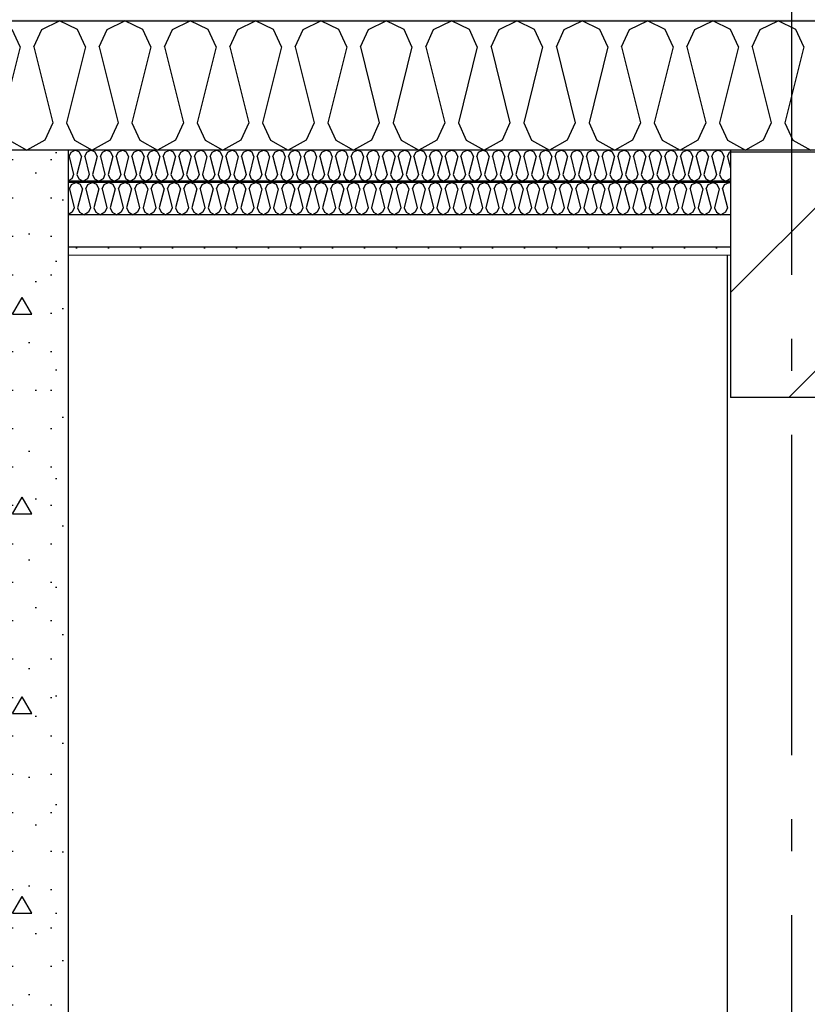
# Model space of a CAD drawing. Header units: millimetres. Extents: x -8544 to 51179, y -2070 to 13050.
# Tile 53 of 168: x 3611 to 4842, y 9211 to 10748. Entities that reach past the tile are written whole.
import ezdxf
from ezdxf.enums import TextEntityAlignment as Align

# ---------------------------------------------------------------- set-up
doc = ezdxf.new("R2010")
doc.units = ezdxf.units.MM
doc.header["$LTSCALE"] = 0.5
doc.header["$MEASUREMENT"] = 0
doc.linetypes.add('Akselinje', pattern=[1500, 1000, -200, 100, -200])
doc.linetypes.add('PLINE', pattern=[0])
for name, color, linetype in [('222- Søyler', 7, 'Continuous'), ('223- Bjelker', 7, 'Continuous'), ('223- Bjelker (Skravur)', 7, 'Continuous'), ('2411 Bærende innervegger betong', 7, 'Continuous'), ('2411 Bærende innervegger betong (Skravur)', 7, 'Continuous'), ('256- Faste himlinger og overflatebehandling (Skravur)(Nye konstruksjoner)', 7, 'Continuous'), ('256- Faste himlinger og overflatebehandling(Nye konstruksjoner)', 7, 'Continuous'), ('261- Primærkonstruksjon (tak)', 7, 'Continuous'), ('261- Primærkonstruksjon (tak) (Skravur)', 7, 'Continuous'), ('262- Taktekking (Skravur)(Nye konstruksjoner)', 7, 'Continuous'), ('82-- Modullinjer', 7, 'Continuous')]:
    doc.layers.add(name, color=color, linetype=linetype)
doc.layers.add('236- Innvendig kledning og overflate(Nye konstruksjoner)', color=7, linetype='Continuous', lineweight=0)
doc.styles.add('GENERATED_STYLE_1', font='arial.ttf')

# ---------------------------------------------------------------- blocks, each defined once
blk = doc.blocks.new('*X3')
at = {"layer": '261- Primærkonstruksjon (tak) (Skravur)', "linetype": 'PLINE'}
for p, q in [((3611.9, 10705.9), (3599.4, 10733.3)), ((3633.3, 10705.9), (3645.8, 10733.3)), ((3645.8, 10733.3), (3673.6, 10746.5)), ((3701.5, 10733.3), (3673.6, 10746.5)), ((3713.9, 10705.9), (3701.5, 10733.3)), ((3735.4, 10705.9), (3747.8, 10733.3)), ((3747.8, 10733.3), (3775.7, 10746.5)), ((3803.5, 10733.3), (3775.7, 10746.5)), ((3816, 10705.9), (3803.5, 10733.3)), ((3837.4, 10705.9), (3849.8, 10733.3)), ((3849.8, 10733.3), (3877.7, 10746.5)), ((3905.6, 10733.3), (3877.7, 10746.5)), ((3918, 10705.9), (3905.6, 10733.3)), ((3939.5, 10705.9), (3951.9, 10733.3)), ((3951.9, 10733.3), (3979.8, 10746.5)), ((4007.6, 10733.3), (3979.8, 10746.5)), ((4020.1, 10705.9), (4007.6, 10733.3)), ((4041.5, 10705.9), (4053.9, 10733.3)), ((4053.9, 10733.3), (4081.8, 10746.5)), ((4109.7, 10733.3), (4081.8, 10746.5)), ((4122.1, 10705.9), (4109.7, 10733.3)), ((4143.5, 10705.9), (4156, 10733.3)), ((4156, 10733.3), (4183.8, 10746.5)), ((4211.7, 10733.3), (4183.8, 10746.5)), ((4224.1, 10705.9), (4211.7, 10733.3)), ((4245.6, 10705.9), (4258, 10733.3)), ((4258, 10733.3), (4285.9, 10746.5)), ((4313.8, 10733.3), (4285.9, 10746.5)), ((4326.2, 10705.9), (4313.8, 10733.3)), ((4347.6, 10705.9), (4360.1, 10733.3)), ((4360.1, 10733.3), (4387.9, 10746.5)), ((4415.8, 10733.3), (4387.9, 10746.5)), ((4428.2, 10705.9), (4415.8, 10733.3)), ((4449.7, 10705.9), (4462.1, 10733.3)), ((4462.1, 10733.3), (4490, 10746.5)), ((4517.8, 10733.3), (4490, 10746.5)), ((4530.3, 10705.9), (4517.8, 10733.3)), ((4551.7, 10705.9), (4564.2, 10733.3)), ((4564.2, 10733.3), (4592, 10746.5)), ((4619.9, 10733.3), (4592, 10746.5)), ((4632.3, 10705.9), (4619.9, 10733.3)), ((4653.8, 10705.9), (4666.2, 10733.3)), ((4666.2, 10733.3), (4694.1, 10746.5)), ((4721.9, 10733.3), (4694.1, 10746.5)), ((4734.4, 10705.9), (4721.9, 10733.3)), ((4755.8, 10705.9), (4768.2, 10733.3)), ((4768.2, 10733.3), (4796.1, 10746.5)), ((4824, 10733.3), (4796.1, 10746.5)), ((4836.4, 10705.9), (4824, 10733.3)), ((3611.9, 10705.9), (3582.3, 10587.6)), ((3633.3, 10705.9), (3662.9, 10587.6)), ((3713.9, 10705.9), (3684.3, 10587.6)), ((3735.4, 10705.9), (3764.9, 10587.6)), ((3816, 10705.9), (3786.4, 10587.6)), ((3837.4, 10705.9), (3867, 10587.6)), ((3918, 10705.9), (3888.4, 10587.6)), ((3939.5, 10705.9), (3969, 10587.6)), ((4020.1, 10705.9), (3990.5, 10587.6)), ((4041.5, 10705.9), (4071.1, 10587.6)), ((4122.1, 10705.9), (4092.5, 10587.6)), ((4143.5, 10705.9), (4173.1, 10587.6)), ((4224.1, 10705.9), (4194.6, 10587.6)), ((4245.6, 10705.9), (4275.2, 10587.6)), ((4326.2, 10705.9), (4296.6, 10587.6)), ((4347.6, 10705.9), (4377.2, 10587.6)), ((4428.2, 10705.9), (4398.7, 10587.6)), ((4449.7, 10705.9), (4479.3, 10587.6)), ((4530.3, 10705.9), (4500.7, 10587.6)), ((4551.7, 10705.9), (4581.3, 10587.6)), ((4632.3, 10705.9), (4602.7, 10587.6)), ((4653.8, 10705.9), (4683.3, 10587.6)), ((4734.4, 10705.9), (4704.8, 10587.6)), ((4755.8, 10705.9), (4785.4, 10587.6)), ((4836.4, 10705.9), (4806.8, 10587.6)), ((3662.9, 10587.6), (3650.5, 10560.3)), ((3684.3, 10587.6), (3696.8, 10560.3)), ((3764.9, 10587.6), (3752.5, 10560.3)), ((3786.4, 10587.6), (3798.8, 10560.3)), ((3867, 10587.6), (3854.6, 10560.3)), ((3888.4, 10587.6), (3900.9, 10560.3)), ((3969, 10587.6), (3956.6, 10560.3)), ((3990.5, 10587.6), (4002.9, 10560.3)), ((4071.1, 10587.6), (4058.6, 10560.3)), ((4092.5, 10587.6), (4105, 10560.3)), ((4173.1, 10587.6), (4160.7, 10560.3)), ((4194.6, 10587.6), (4207, 10560.3)), ((4275.2, 10587.6), (4262.7, 10560.3)), ((4296.6, 10587.6), (4309, 10560.3)), ((4377.2, 10587.6), (4364.8, 10560.3)), ((4398.7, 10587.6), (4411.1, 10560.3)), ((4479.3, 10587.6), (4466.8, 10560.3)), ((4500.7, 10587.6), (4513.1, 10560.3)), ((4581.3, 10587.6), (4568.9, 10560.3)), ((4602.7, 10587.6), (4615.2, 10560.3)), ((4683.3, 10587.6), (4670.9, 10560.3)), ((4704.8, 10587.6), (4717.2, 10560.3)), ((4785.4, 10587.6), (4773, 10560.3)), ((4806.8, 10587.6), (4819.3, 10560.3)), ((3594.7, 10560.3), (3622.6, 10544.7)), ((3650.5, 10560.3), (3622.6, 10544.7)), ((3696.8, 10560.3), (3724.6, 10544.7)), ((3752.5, 10560.3), (3724.6, 10544.7)), ((3798.8, 10560.3), (3826.7, 10544.7)), ((3854.6, 10560.3), (3826.7, 10544.7)), ((3900.9, 10560.3), (3928.7, 10544.7)), ((3956.6, 10560.3), (3928.7, 10544.7)), ((4002.9, 10560.3), (4030.8, 10544.7)), ((4058.6, 10560.3), (4030.8, 10544.7)), ((4105, 10560.3), (4132.8, 10544.7)), ((4160.7, 10560.3), (4132.8, 10544.7)), ((4207, 10560.3), (4234.9, 10544.7)), ((4262.7, 10560.3), (4234.9, 10544.7)), ((4309, 10560.3), (4336.9, 10544.7)), ((4364.8, 10560.3), (4336.9, 10544.7)), ((4411.1, 10560.3), (4439, 10544.7)), ((4466.8, 10560.3), (4439, 10544.7)), ((4513.1, 10560.3), (4541, 10544.7)), ((4568.9, 10560.3), (4541, 10544.7)), ((4615.2, 10560.3), (4643, 10544.7)), ((4670.9, 10560.3), (4643, 10544.7)), ((4717.2, 10560.3), (4745.1, 10544.7)), ((4773, 10560.3), (4745.1, 10544.7)), ((4819.3, 10560.3), (4847.1, 10544.7))]:
    blk.add_line(p, q, dxfattribs=at)
blk = doc.blocks.new('*X64')
at = {"layer": '256- Faste himlinger og overflatebehandling (Skravur)(Nye konstruksjoner)', "linetype": 'PLINE'}
for p, q in [((3688.4, 10535), (3691.4, 10541.6)), ((3688.4, 10535), (3695.5, 10506.6)), ((3691.4, 10541.6), (3698.1, 10544.7)), ((3704.8, 10541.6), (3698.1, 10544.7)), ((3707.8, 10535), (3700.7, 10506.6)), ((3707.8, 10535), (3704.8, 10541.6)), ((3712.9, 10535), (3715.9, 10541.6)), ((3712.9, 10535), (3720, 10506.6)), ((3715.9, 10541.6), (3722.6, 10544.7)), ((3729.3, 10541.6), (3722.6, 10544.7)), ((3732.3, 10535), (3725.2, 10506.6)), ((3732.3, 10535), (3729.3, 10541.6)), ((3737.4, 10535), (3740.4, 10541.6)), ((3737.4, 10535), (3744.5, 10506.6)), ((3740.4, 10541.6), (3747.1, 10544.7)), ((3753.8, 10541.6), (3747.1, 10544.7)), ((3756.8, 10535), (3749.7, 10506.6)), ((3756.8, 10535), (3753.8, 10541.6)), ((3761.9, 10535), (3764.9, 10541.6)), ((3761.9, 10535), (3769, 10506.6)), ((3764.9, 10541.6), (3771.6, 10544.7)), ((3778.3, 10541.6), (3771.6, 10544.7)), ((3781.3, 10535), (3774.2, 10506.6)), ((3781.3, 10535), (3778.3, 10541.6)), ((3786.4, 10535), (3789.4, 10541.6)), ((3786.4, 10535), (3793.5, 10506.6)), ((3789.4, 10541.6), (3796.1, 10544.7)), ((3802.8, 10541.6), (3796.1, 10544.7)), ((3805.7, 10535), (3798.6, 10506.6)), ((3805.7, 10535), (3802.8, 10541.6)), ((3810.9, 10535), (3813.9, 10541.6)), ((3810.9, 10535), (3818, 10506.6)), ((3813.9, 10541.6), (3820.6, 10544.7)), ((3827.3, 10541.6), (3820.6, 10544.7)), ((3830.2, 10535), (3823.1, 10506.6)), ((3830.2, 10535), (3827.3, 10541.6)), ((3835.4, 10535), (3838.4, 10541.6)), ((3835.4, 10535), (3842.5, 10506.6)), ((3838.4, 10541.6), (3845.1, 10544.7)), ((3851.7, 10541.6), (3845.1, 10544.7)), ((3854.7, 10535), (3847.6, 10506.6)), ((3854.7, 10535), (3851.7, 10541.6)), ((3859.9, 10535), (3862.9, 10541.6)), ((3859.9, 10535), (3867, 10506.6)), ((3862.9, 10541.6), (3869.5, 10544.7)), ((3876.2, 10541.6), (3869.5, 10544.7)), ((3879.2, 10535), (3872.1, 10506.6)), ((3879.2, 10535), (3876.2, 10541.6)), ((3884.4, 10535), (3887.3, 10541.6)), ((3884.4, 10535), (3891.5, 10506.6)), ((3887.3, 10541.6), (3894, 10544.7)), ((3900.7, 10541.6), (3894, 10544.7)), ((3903.7, 10535), (3896.6, 10506.6)), ((3903.7, 10535), (3900.7, 10541.6)), ((3908.9, 10535), (3911.8, 10541.6)), ((3908.9, 10535), (3916, 10506.6)), ((3911.8, 10541.6), (3918.5, 10544.7)), ((3925.2, 10541.6), (3918.5, 10544.7)), ((3928.2, 10535), (3921.1, 10506.6)), ((3928.2, 10535), (3925.2, 10541.6)), ((3933.3, 10535), (3936.3, 10541.6)), ((3933.3, 10535), (3940.4, 10506.6)), ((3936.3, 10541.6), (3943, 10544.7)), ((3949.7, 10541.6), (3943, 10544.7)), ((3952.7, 10535), (3945.6, 10506.6)), ((3952.7, 10535), (3949.7, 10541.6)), ((3957.8, 10535), (3960.8, 10541.6)), ((3957.8, 10535), (3964.9, 10506.6)), ((3960.8, 10541.6), (3967.5, 10544.7)), ((3974.2, 10541.6), (3967.5, 10544.7)), ((3977.2, 10535), (3970.1, 10506.6)), ((3977.2, 10535), (3974.2, 10541.6)), ((3982.3, 10535), (3985.3, 10541.6)), ((3982.3, 10535), (3989.4, 10506.6)), ((3985.3, 10541.6), (3992, 10544.7)), ((3998.7, 10541.6), (3992, 10544.7)), ((4001.7, 10535), (3994.6, 10506.6)), ((4001.7, 10535), (3998.7, 10541.6)), ((4006.8, 10535), (4009.8, 10541.6)), ((4006.8, 10535), (4013.9, 10506.6)), ((4009.8, 10541.6), (4016.5, 10544.7)), ((4023.2, 10541.6), (4016.5, 10544.7)), ((4026.2, 10535), (4019.1, 10506.6)), ((4026.2, 10535), (4023.2, 10541.6)), ((4031.3, 10535), (4034.3, 10541.6)), ((4031.3, 10535), (4038.4, 10506.6)), ((4034.3, 10541.6), (4041, 10544.7)), ((4047.7, 10541.6), (4041, 10544.7)), ((4050.7, 10535), (4043.6, 10506.6)), ((4050.7, 10535), (4047.7, 10541.6)), ((4055.8, 10535), (4058.8, 10541.6)), ((4055.8, 10535), (4062.9, 10506.6)), ((4058.8, 10541.6), (4065.5, 10544.7)), ((4072.2, 10541.6), (4065.5, 10544.7)), ((4075.1, 10535), (4068, 10506.6)), ((4075.1, 10535), (4072.2, 10541.6)), ((4080.3, 10535), (4083.3, 10541.6)), ((4080.3, 10535), (4087.4, 10506.6)), ((4083.3, 10541.6), (4090, 10544.7)), ((4096.7, 10541.6), (4090, 10544.7)), ((4099.6, 10535), (4092.5, 10506.6)), ((4099.6, 10535), (4096.7, 10541.6)), ((4104.8, 10535), (4107.8, 10541.6)), ((4104.8, 10535), (4111.9, 10506.6)), ((4107.8, 10541.6), (4114.5, 10544.7)), ((4121.1, 10541.6), (4114.5, 10544.7)), ((4124.1, 10535), (4117, 10506.6)), ((4124.1, 10535), (4121.1, 10541.6)), ((4129.3, 10535), (4132.3, 10541.6)), ((4129.3, 10535), (4136.4, 10506.6)), ((4132.3, 10541.6), (4138.9, 10544.7)), ((4145.6, 10541.6), (4138.9, 10544.7)), ((4148.6, 10535), (4141.5, 10506.6)), ((4148.6, 10535), (4145.6, 10541.6)), ((4153.8, 10535), (4156.7, 10541.6)), ((4153.8, 10535), (4160.9, 10506.6)), ((4156.7, 10541.6), (4163.4, 10544.7)), ((4170.1, 10541.6), (4163.4, 10544.7)), ((4173.1, 10535), (4166, 10506.6)), ((4173.1, 10535), (4170.1, 10541.6)), ((4178.3, 10535), (4181.2, 10541.6)), ((4178.3, 10535), (4185.4, 10506.6)), ((4181.2, 10541.6), (4187.9, 10544.7)), ((4194.6, 10541.6), (4187.9, 10544.7)), ((4197.6, 10535), (4190.5, 10506.6)), ((4197.6, 10535), (4194.6, 10541.6)), ((4202.7, 10535), (4205.7, 10541.6)), ((4202.7, 10535), (4209.8, 10506.6)), ((4205.7, 10541.6), (4212.4, 10544.7)), ((4219.1, 10541.6), (4212.4, 10544.7)), ((4222.1, 10535), (4215, 10506.6)), ((4222.1, 10535), (4219.1, 10541.6)), ((4227.2, 10535), (4230.2, 10541.6)), ((4227.2, 10535), (4234.3, 10506.6)), ((4230.2, 10541.6), (4236.9, 10544.7)), ((4243.6, 10541.6), (4236.9, 10544.7)), ((4246.6, 10535), (4239.5, 10506.6)), ((4246.6, 10535), (4243.6, 10541.6)), ((4251.7, 10535), (4254.7, 10541.6)), ((4251.7, 10535), (4258.8, 10506.6)), ((4254.7, 10541.6), (4261.4, 10544.7)), ((4268.1, 10541.6), (4261.4, 10544.7)), ((4271.1, 10535), (4264, 10506.6)), ((4271.1, 10535), (4268.1, 10541.6)), ((4276.2, 10535), (4279.2, 10541.6)), ((4276.2, 10535), (4283.3, 10506.6)), ((4279.2, 10541.6), (4285.9, 10544.7)), ((4292.6, 10541.6), (4285.9, 10544.7)), ((4295.6, 10535), (4288.5, 10506.6)), ((4295.6, 10535), (4292.6, 10541.6)), ((4300.7, 10535), (4303.7, 10541.6)), ((4300.7, 10535), (4307.8, 10506.6)), ((4303.7, 10541.6), (4310.4, 10544.7)), ((4317.1, 10541.6), (4310.4, 10544.7)), ((4320.1, 10535), (4313, 10506.6)), ((4320.1, 10535), (4317.1, 10541.6)), ((4325.2, 10535), (4328.2, 10541.6)), ((4325.2, 10535), (4332.3, 10506.6)), ((4328.2, 10541.6), (4334.9, 10544.7)), ((4341.6, 10541.6), (4334.9, 10544.7)), ((4344.5, 10535), (4337.4, 10506.6)), ((4344.5, 10535), (4341.6, 10541.6)), ((4349.7, 10535), (4352.7, 10541.6)), ((4349.7, 10535), (4356.8, 10506.6)), ((4352.7, 10541.6), (4359.4, 10544.7)), ((4366, 10541.6), (4359.4, 10544.7)), ((4369, 10535), (4361.9, 10506.6)), ((4369, 10535), (4366, 10541.6)), ((4374.2, 10535), (4377.2, 10541.6)), ((4374.2, 10535), (4381.3, 10506.6)), ((4377.2, 10541.6), (4383.9, 10544.7)), ((4390.5, 10541.6), (4383.9, 10544.7)), ((4393.5, 10535), (4386.4, 10506.6)), ((4393.5, 10535), (4390.5, 10541.6)), ((4398.7, 10535), (4401.7, 10541.6)), ((4398.7, 10535), (4405.8, 10506.6)), ((4401.7, 10541.6), (4408.3, 10544.7)), ((4415, 10541.6), (4408.3, 10544.7)), ((4418, 10535), (4410.9, 10506.6)), ((4418, 10535), (4415, 10541.6)), ((4423.2, 10535), (4426.1, 10541.6)), ((4423.2, 10535), (4430.3, 10506.6)), ((4426.1, 10541.6), (4432.8, 10544.7)), ((4439.5, 10541.6), (4432.8, 10544.7)), ((4442.5, 10535), (4435.4, 10506.6)), ((4442.5, 10535), (4439.5, 10541.6)), ((4447.7, 10535), (4450.6, 10541.6)), ((4447.7, 10535), (4454.8, 10506.6)), ((4450.6, 10541.6), (4457.3, 10544.7)), ((4464, 10541.6), (4457.3, 10544.7)), ((4467, 10535), (4459.9, 10506.6)), ((4467, 10535), (4464, 10541.6)), ((4472.1, 10535), (4475.1, 10541.6)), ((4472.1, 10535), (4479.2, 10506.6)), ((4475.1, 10541.6), (4481.8, 10544.7)), ((4488.5, 10541.6), (4481.8, 10544.7)), ((4491.5, 10535), (4484.4, 10506.6)), ((4491.5, 10535), (4488.5, 10541.6)), ((4496.6, 10535), (4499.6, 10541.6)), ((4496.6, 10535), (4503.7, 10506.6)), ((4499.6, 10541.6), (4506.3, 10544.7)), ((4513, 10541.6), (4506.3, 10544.7)), ((4516, 10535), (4508.9, 10506.6)), ((4516, 10535), (4513, 10541.6)), ((4521.1, 10535), (4524.1, 10541.6)), ((4521.1, 10535), (4528.2, 10506.6)), ((4524.1, 10541.6), (4530.8, 10544.7)), ((4537.5, 10541.6), (4530.8, 10544.7)), ((4540.5, 10535), (4533.4, 10506.6)), ((4540.5, 10535), (4537.5, 10541.6)), ((4545.6, 10535), (4548.6, 10541.6)), ((4545.6, 10535), (4552.7, 10506.6)), ((4548.6, 10541.6), (4555.3, 10544.7)), ((4562, 10541.6), (4555.3, 10544.7)), ((4565, 10535), (4557.9, 10506.6)), ((4565, 10535), (4562, 10541.6)), ((4570.1, 10535), (4573.1, 10541.6)), ((4570.1, 10535), (4577.2, 10506.6)), ((4573.1, 10541.6), (4579.8, 10544.7)), ((4586.5, 10541.6), (4579.8, 10544.7)), ((4589.5, 10535), (4582.4, 10506.6)), ((4589.5, 10535), (4586.5, 10541.6)), ((4594.6, 10535), (4597.6, 10541.6)), ((4594.6, 10535), (4601.7, 10506.6)), ((4597.6, 10541.6), (4604.3, 10544.7)), ((4611, 10541.6), (4604.3, 10544.7)), ((4613.9, 10535), (4606.8, 10506.6)), ((4613.9, 10535), (4611, 10541.6)), ((4619.1, 10535), (4622.1, 10541.6)), ((4619.1, 10535), (4626.2, 10506.6)), ((4622.1, 10541.6), (4628.8, 10544.7)), ((4635.4, 10541.6), (4628.8, 10544.7)), ((4638.4, 10535), (4631.3, 10506.6)), ((4638.4, 10535), (4635.4, 10541.6)), ((4643.6, 10535), (4646.6, 10541.6)), ((4643.6, 10535), (4650.7, 10506.6)), ((4646.6, 10541.6), (4653.3, 10544.7)), ((4659.9, 10541.6), (4653.3, 10544.7)), ((4662.9, 10535), (4655.8, 10506.6)), ((4662.9, 10535), (4659.9, 10541.6)), ((4668.1, 10535), (4671.1, 10541.6)), ((4668.1, 10535), (4675.2, 10506.6)), ((4671.1, 10541.6), (4677.7, 10544.7)), ((4684.4, 10541.6), (4677.7, 10544.7)), ((4687.4, 10535), (4680.3, 10506.6)), ((4687.4, 10535), (4684.4, 10541.6)), ((4692.6, 10535), (4695.5, 10541.6)), ((4692.6, 10535), (4699.7, 10506.6)), ((4695.5, 10541.6), (4702.2, 10544.7)), ((4708.9, 10541.6), (4702.2, 10544.7)), ((4711.9, 10535), (4704.8, 10506.6)), ((4711.9, 10535), (4708.9, 10541.6)), ((4717.1, 10535), (4720, 10541.6)), ((4717.1, 10535), (4721.9, 10515.5)), ((4720, 10541.6), (4721.9, 10542.5)), ((3695.5, 10506.6), (3692.6, 10500)), ((3700.7, 10506.6), (3703.7, 10500)), ((3720, 10506.6), (3717, 10500)), ((3725.2, 10506.6), (3728.2, 10500)), ((3744.5, 10506.6), (3741.5, 10500)), ((3749.7, 10506.6), (3752.6, 10500)), ((3769, 10506.6), (3766, 10500)), ((3774.2, 10506.6), (3777.1, 10500)), ((3793.5, 10506.6), (3790.5, 10500)), ((3798.6, 10506.6), (3801.6, 10500)), ((3818, 10506.6), (3815, 10500)), ((3823.1, 10506.6), (3826.1, 10500)), ((3842.5, 10506.6), (3839.5, 10500)), ((3847.6, 10506.6), (3850.6, 10500)), ((3867, 10506.6), (3864, 10500)), ((3872.1, 10506.6), (3875.1, 10500)), ((3891.5, 10506.6), (3888.5, 10500)), ((3896.6, 10506.6), (3899.6, 10500)), ((3916, 10506.6), (3913, 10500)), ((3921.1, 10506.6), (3924.1, 10500)), ((3940.4, 10506.6), (3937.5, 10500)), ((3945.6, 10506.6), (3948.6, 10500)), ((3964.9, 10506.6), (3962, 10500)), ((3970.1, 10506.6), (3973.1, 10500)), ((3989.4, 10506.6), (3986.4, 10500)), ((3994.6, 10506.6), (3997.6, 10500)), ((4013.9, 10506.6), (4010.9, 10500)), ((4019.1, 10506.6), (4022, 10500)), ((4038.4, 10506.6), (4035.4, 10500)), ((4043.6, 10506.6), (4046.5, 10500)), ((4062.9, 10506.6), (4059.9, 10500)), ((4068, 10506.6), (4071, 10500)), ((4087.4, 10506.6), (4084.4, 10500)), ((4092.5, 10506.6), (4095.5, 10500)), ((4111.9, 10506.6), (4108.9, 10500)), ((4117, 10506.6), (4120, 10500)), ((4136.4, 10506.6), (4133.4, 10500)), ((4141.5, 10506.6), (4144.5, 10500)), ((4160.9, 10506.6), (4157.9, 10500)), ((4166, 10506.6), (4169, 10500)), ((4185.4, 10506.6), (4182.4, 10500)), ((4190.5, 10506.6), (4193.5, 10500)), ((4209.8, 10506.6), (4206.9, 10500)), ((4215, 10506.6), (4218, 10500)), ((4234.3, 10506.6), (4231.4, 10500)), ((4239.5, 10506.6), (4242.5, 10500)), ((4258.8, 10506.6), (4255.8, 10500)), ((4264, 10506.6), (4267, 10500)), ((4283.3, 10506.6), (4280.3, 10500)), ((4288.5, 10506.6), (4291.4, 10500)), ((4307.8, 10506.6), (4304.8, 10500)), ((4313, 10506.6), (4315.9, 10500)), ((4332.3, 10506.6), (4329.3, 10500)), ((4337.4, 10506.6), (4340.4, 10500)), ((4356.8, 10506.6), (4353.8, 10500)), ((4361.9, 10506.6), (4364.9, 10500)), ((4381.3, 10506.6), (4378.3, 10500)), ((4386.4, 10506.6), (4389.4, 10500)), ((4405.8, 10506.6), (4402.8, 10500)), ((4410.9, 10506.6), (4413.9, 10500)), ((4430.3, 10506.6), (4427.3, 10500)), ((4435.4, 10506.6), (4438.4, 10500)), ((4454.8, 10506.6), (4451.8, 10500)), ((4459.9, 10506.6), (4462.9, 10500)), ((4479.2, 10506.6), (4476.3, 10500)), ((4484.4, 10506.6), (4487.4, 10500)), ((4503.7, 10506.6), (4500.7, 10500)), ((4508.9, 10506.6), (4511.9, 10500)), ((4528.2, 10506.6), (4525.2, 10500)), ((4533.4, 10506.6), (4536.4, 10500)), ((4552.7, 10506.6), (4549.7, 10500)), ((4557.9, 10506.6), (4560.8, 10500)), ((4577.2, 10506.6), (4574.2, 10500)), ((4582.4, 10506.6), (4585.3, 10500)), ((4601.7, 10506.6), (4598.7, 10500)), ((4606.8, 10506.6), (4609.8, 10500)), ((4626.2, 10506.6), (4623.2, 10500)), ((4631.3, 10506.6), (4634.3, 10500)), ((4650.7, 10506.6), (4647.7, 10500)), ((4655.8, 10506.6), (4658.8, 10500)), ((4675.2, 10506.6), (4672.2, 10500)), ((4680.3, 10506.6), (4683.3, 10500)), ((4699.7, 10506.6), (4696.7, 10500)), ((4704.8, 10506.6), (4707.8, 10500)), ((3692.6, 10500), (3686.9, 10496.9)), ((3703.7, 10500), (3710.4, 10496.3)), ((3717, 10500), (3710.4, 10496.3)), ((3728.2, 10500), (3734.8, 10496.3)), ((3741.5, 10500), (3734.8, 10496.3)), ((3752.6, 10500), (3759.3, 10496.3)), ((3766, 10500), (3759.3, 10496.3)), ((3777.1, 10500), (3783.8, 10496.3)), ((3790.5, 10500), (3783.8, 10496.3)), ((3801.6, 10500), (3808.3, 10496.3)), ((3815, 10500), (3808.3, 10496.3)), ((3826.1, 10500), (3832.8, 10496.3)), ((3839.5, 10500), (3832.8, 10496.3)), ((3850.6, 10500), (3857.3, 10496.3)), ((3864, 10500), (3857.3, 10496.3)), ((3875.1, 10500), (3881.8, 10496.3)), ((3888.5, 10500), (3881.8, 10496.3)), ((3899.6, 10500), (3906.3, 10496.3)), ((3913, 10500), (3906.3, 10496.3)), ((3924.1, 10500), (3930.8, 10496.3)), ((3937.5, 10500), (3930.8, 10496.3)), ((3948.6, 10500), (3955.3, 10496.3)), ((3962, 10500), (3955.3, 10496.3)), ((3973.1, 10500), (3979.8, 10496.3)), ((3986.4, 10500), (3979.8, 10496.3)), ((3997.6, 10500), (4004.2, 10496.3)), ((4010.9, 10500), (4004.2, 10496.3)), ((4022, 10500), (4028.7, 10496.3)), ((4035.4, 10500), (4028.7, 10496.3)), ((4046.5, 10500), (4053.2, 10496.3)), ((4059.9, 10500), (4053.2, 10496.3)), ((4071, 10500), (4077.7, 10496.3)), ((4084.4, 10500), (4077.7, 10496.3)), ((4095.5, 10500), (4102.2, 10496.3)), ((4108.9, 10500), (4102.2, 10496.3)), ((4120, 10500), (4126.7, 10496.3)), ((4133.4, 10500), (4126.7, 10496.3)), ((4144.5, 10500), (4151.2, 10496.3)), ((4157.9, 10500), (4151.2, 10496.3)), ((4169, 10500), (4175.7, 10496.3)), ((4182.4, 10500), (4175.7, 10496.3)), ((4193.5, 10500), (4200.2, 10496.3)), ((4206.9, 10500), (4200.2, 10496.3)), ((4218, 10500), (4224.7, 10496.3)), ((4231.4, 10500), (4224.7, 10496.3)), ((4242.5, 10500), (4249.2, 10496.3)), ((4255.8, 10500), (4249.2, 10496.3)), ((4267, 10500), (4273.6, 10496.3)), ((4280.3, 10500), (4273.6, 10496.3)), ((4291.4, 10500), (4298.1, 10496.3)), ((4304.8, 10500), (4298.1, 10496.3)), ((4315.9, 10500), (4322.6, 10496.3)), ((4329.3, 10500), (4322.6, 10496.3)), ((4340.4, 10500), (4347.1, 10496.3)), ((4353.8, 10500), (4347.1, 10496.3)), ((4364.9, 10500), (4371.6, 10496.3)), ((4378.3, 10500), (4371.6, 10496.3)), ((4389.4, 10500), (4396.1, 10496.3)), ((4402.8, 10500), (4396.1, 10496.3)), ((4413.9, 10500), (4420.6, 10496.3)), ((4427.3, 10500), (4420.6, 10496.3)), ((4438.4, 10500), (4445.1, 10496.3)), ((4451.8, 10500), (4445.1, 10496.3)), ((4462.9, 10500), (4469.6, 10496.3)), ((4476.3, 10500), (4469.6, 10496.3)), ((4487.4, 10500), (4494.1, 10496.3)), ((4500.7, 10500), (4494.1, 10496.3)), ((4511.9, 10500), (4518.6, 10496.3)), ((4525.2, 10500), (4518.6, 10496.3)), ((4536.4, 10500), (4543, 10496.3)), ((4549.7, 10500), (4543, 10496.3)), ((4560.8, 10500), (4567.5, 10496.3)), ((4574.2, 10500), (4567.5, 10496.3)), ((4585.3, 10500), (4592, 10496.3)), ((4598.7, 10500), (4592, 10496.3)), ((4609.8, 10500), (4616.5, 10496.3)), ((4623.2, 10500), (4616.5, 10496.3)), ((4634.3, 10500), (4641, 10496.3)), ((4647.7, 10500), (4641, 10496.3)), ((4658.8, 10500), (4665.5, 10496.3)), ((4672.2, 10500), (4665.5, 10496.3)), ((4683.3, 10500), (4690, 10496.3)), ((4696.7, 10500), (4690, 10496.3)), ((4707.8, 10500), (4714.5, 10496.3)), ((4721.2, 10500), (4714.5, 10496.3)), ((4721.9, 10501.7), (4721.2, 10500))]:
    blk.add_line(p, q, dxfattribs=at)
blk = doc.blocks.new('*X65')
at = {"layer": '256- Faste himlinger og overflatebehandling (Skravur)(Nye konstruksjoner)', "linetype": 'PLINE'}
for p, q in [((3689.1, 10484.2), (3692.2, 10491)), ((3692.2, 10491), (3699.1, 10494.3)), ((3706.1, 10491), (3699.1, 10494.3)), ((3709.2, 10484.2), (3706.1, 10491)), ((3714.6, 10484.2), (3717.7, 10491)), ((3717.7, 10491), (3724.6, 10494.3)), ((3731.6, 10491), (3724.6, 10494.3)), ((3734.7, 10484.2), (3731.6, 10491)), ((3740.1, 10484.2), (3743.2, 10491)), ((3743.2, 10491), (3750.2, 10494.3)), ((3757.1, 10491), (3750.2, 10494.3)), ((3760.2, 10484.2), (3757.1, 10491)), ((3765.6, 10484.2), (3768.7, 10491)), ((3768.7, 10491), (3775.7, 10494.3)), ((3782.6, 10491), (3775.7, 10494.3)), ((3785.7, 10484.2), (3782.6, 10491)), ((3791.1, 10484.2), (3794.2, 10491)), ((3794.2, 10491), (3801.2, 10494.3)), ((3808.1, 10491), (3801.2, 10494.3)), ((3811.3, 10484.2), (3808.1, 10491)), ((3816.6, 10484.2), (3819.7, 10491)), ((3819.7, 10491), (3826.7, 10494.3)), ((3833.7, 10491), (3826.7, 10494.3)), ((3836.8, 10484.2), (3833.7, 10491)), ((3842.1, 10484.2), (3845.2, 10491)), ((3845.2, 10491), (3852.2, 10494.3)), ((3859.2, 10491), (3852.2, 10494.3)), ((3862.3, 10484.2), (3859.2, 10491)), ((3867.6, 10484.2), (3870.7, 10491)), ((3870.7, 10491), (3877.7, 10494.3)), ((3884.7, 10491), (3877.7, 10494.3)), ((3887.8, 10484.2), (3884.7, 10491)), ((3893.1, 10484.2), (3896.3, 10491)), ((3896.3, 10491), (3903.2, 10494.3)), ((3910.2, 10491), (3903.2, 10494.3)), ((3913.3, 10484.2), (3910.2, 10491)), ((3918.7, 10484.2), (3921.8, 10491)), ((3921.8, 10491), (3928.7, 10494.3)), ((3935.7, 10491), (3928.7, 10494.3)), ((3938.8, 10484.2), (3935.7, 10491)), ((3944.2, 10484.2), (3947.3, 10491)), ((3947.3, 10491), (3954.2, 10494.3)), ((3961.2, 10491), (3954.2, 10494.3)), ((3964.3, 10484.2), (3961.2, 10491)), ((3969.7, 10484.2), (3972.8, 10491)), ((3972.8, 10491), (3979.8, 10494.3)), ((3986.7, 10491), (3979.8, 10494.3)), ((3989.8, 10484.2), (3986.7, 10491)), ((3995.2, 10484.2), (3998.3, 10491)), ((3998.3, 10491), (4005.3, 10494.3)), ((4012.2, 10491), (4005.3, 10494.3)), ((4015.3, 10484.2), (4012.2, 10491)), ((4020.7, 10484.2), (4023.8, 10491)), ((4023.8, 10491), (4030.8, 10494.3)), ((4037.7, 10491), (4030.8, 10494.3)), ((4040.9, 10484.2), (4037.7, 10491)), ((4046.2, 10484.2), (4049.3, 10491)), ((4049.3, 10491), (4056.3, 10494.3)), ((4063.3, 10491), (4056.3, 10494.3)), ((4066.4, 10484.2), (4063.3, 10491)), ((4071.7, 10484.2), (4074.8, 10491)), ((4074.8, 10491), (4081.8, 10494.3)), ((4088.8, 10491), (4081.8, 10494.3)), ((4091.9, 10484.2), (4088.8, 10491)), ((4097.2, 10484.2), (4100.3, 10491)), ((4100.3, 10491), (4107.3, 10494.3)), ((4114.3, 10491), (4107.3, 10494.3)), ((4117.4, 10484.2), (4114.3, 10491)), ((4122.7, 10484.2), (4125.9, 10491)), ((4125.9, 10491), (4132.8, 10494.3)), ((4139.8, 10491), (4132.8, 10494.3)), ((4142.9, 10484.2), (4139.8, 10491)), ((4148.3, 10484.2), (4151.4, 10491)), ((4151.4, 10491), (4158.3, 10494.3)), ((4165.3, 10491), (4158.3, 10494.3)), ((4168.4, 10484.2), (4165.3, 10491)), ((4173.8, 10484.2), (4176.9, 10491)), ((4176.9, 10491), (4183.8, 10494.3)), ((4190.8, 10491), (4183.8, 10494.3)), ((4193.9, 10484.2), (4190.8, 10491)), ((4199.3, 10484.2), (4202.4, 10491)), ((4202.4, 10491), (4209.4, 10494.3)), ((4216.3, 10491), (4209.4, 10494.3)), ((4219.4, 10484.2), (4216.3, 10491)), ((4224.8, 10484.2), (4227.9, 10491)), ((4227.9, 10491), (4234.9, 10494.3)), ((4241.8, 10491), (4234.9, 10494.3)), ((4244.9, 10484.2), (4241.8, 10491)), ((4250.3, 10484.2), (4253.4, 10491)), ((4253.4, 10491), (4260.4, 10494.3)), ((4267.3, 10491), (4260.4, 10494.3)), ((4270.5, 10484.2), (4267.3, 10491)), ((4275.8, 10484.2), (4278.9, 10491)), ((4278.9, 10491), (4285.9, 10494.3)), ((4292.9, 10491), (4285.9, 10494.3)), ((4296, 10484.2), (4292.9, 10491)), ((4301.3, 10484.2), (4304.4, 10491)), ((4304.4, 10491), (4311.4, 10494.3)), ((4318.4, 10491), (4311.4, 10494.3)), ((4321.5, 10484.2), (4318.4, 10491)), ((4326.8, 10484.2), (4329.9, 10491)), ((4329.9, 10491), (4336.9, 10494.3)), ((4343.9, 10491), (4336.9, 10494.3)), ((4347, 10484.2), (4343.9, 10491)), ((4352.3, 10484.2), (4355.5, 10491)), ((4355.5, 10491), (4362.4, 10494.3)), ((4369.4, 10491), (4362.4, 10494.3)), ((4372.5, 10484.2), (4369.4, 10491)), ((4377.9, 10484.2), (4381, 10491)), ((4381, 10491), (4387.9, 10494.3)), ((4394.9, 10491), (4387.9, 10494.3)), ((4398, 10484.2), (4394.9, 10491)), ((4403.4, 10484.2), (4406.5, 10491)), ((4406.5, 10491), (4413.4, 10494.3)), ((4420.4, 10491), (4413.4, 10494.3)), ((4423.5, 10484.2), (4420.4, 10491)), ((4428.9, 10484.2), (4432, 10491)), ((4432, 10491), (4439, 10494.3)), ((4445.9, 10491), (4439, 10494.3)), ((4449, 10484.2), (4445.9, 10491)), ((4454.4, 10484.2), (4457.5, 10491)), ((4457.5, 10491), (4464.5, 10494.3)), ((4471.4, 10491), (4464.5, 10494.3)), ((4474.5, 10484.2), (4471.4, 10491)), ((4479.9, 10484.2), (4483, 10491)), ((4483, 10491), (4490, 10494.3)), ((4496.9, 10491), (4490, 10494.3)), ((4500.1, 10484.2), (4496.9, 10491)), ((4505.4, 10484.2), (4508.5, 10491)), ((4508.5, 10491), (4515.5, 10494.3)), ((4522.5, 10491), (4515.5, 10494.3)), ((4525.6, 10484.2), (4522.5, 10491)), ((4530.9, 10484.2), (4534, 10491)), ((4534, 10491), (4541, 10494.3)), ((4548, 10491), (4541, 10494.3)), ((4551.1, 10484.2), (4548, 10491)), ((4556.4, 10484.2), (4559.5, 10491)), ((4559.5, 10491), (4566.5, 10494.3)), ((4573.5, 10491), (4566.5, 10494.3)), ((4576.6, 10484.2), (4573.5, 10491)), ((4581.9, 10484.2), (4585.1, 10491)), ((4585.1, 10491), (4592, 10494.3)), ((4599, 10491), (4592, 10494.3)), ((4602.1, 10484.2), (4599, 10491)), ((4607.5, 10484.2), (4610.6, 10491)), ((4610.6, 10491), (4617.5, 10494.3)), ((4624.5, 10491), (4617.5, 10494.3)), ((4627.6, 10484.2), (4624.5, 10491)), ((4633, 10484.2), (4636.1, 10491)), ((4636.1, 10491), (4643, 10494.3)), ((4650, 10491), (4643, 10494.3)), ((4653.1, 10484.2), (4650, 10491)), ((4658.5, 10484.2), (4661.6, 10491)), ((4661.6, 10491), (4668.6, 10494.3)), ((4675.5, 10491), (4668.6, 10494.3)), ((4678.6, 10484.2), (4675.5, 10491)), ((4684, 10484.2), (4687.1, 10491)), ((4687.1, 10491), (4694.1, 10494.3)), ((4701, 10491), (4694.1, 10494.3)), ((4704.1, 10484.2), (4701, 10491)), ((4709.5, 10484.2), (4712.6, 10491)), ((4712.6, 10491), (4719.6, 10494.3)), ((4721.9, 10493.2), (4719.6, 10494.3)), ((3689.1, 10484.2), (3696.5, 10454.6)), ((3709.2, 10484.2), (3701.8, 10454.6)), ((3714.6, 10484.2), (3722, 10454.6)), ((3734.7, 10484.2), (3727.3, 10454.6)), ((3740.1, 10484.2), (3747.5, 10454.6)), ((3760.2, 10484.2), (3752.8, 10454.6)), ((3765.6, 10484.2), (3773, 10454.6)), ((3785.7, 10484.2), (3778.3, 10454.6)), ((3791.1, 10484.2), (3798.5, 10454.6)), ((3811.3, 10484.2), (3803.9, 10454.6)), ((3816.6, 10484.2), (3824, 10454.6)), ((3836.8, 10484.2), (3829.4, 10454.6)), ((3842.1, 10484.2), (3849.5, 10454.6)), ((3862.3, 10484.2), (3854.9, 10454.6)), ((3867.6, 10484.2), (3875, 10454.6)), ((3887.8, 10484.2), (3880.4, 10454.6)), ((3893.1, 10484.2), (3900.5, 10454.6)), ((3913.3, 10484.2), (3905.9, 10454.6)), ((3918.7, 10484.2), (3926.1, 10454.6)), ((3938.8, 10484.2), (3931.4, 10454.6)), ((3944.2, 10484.2), (3951.6, 10454.6)), ((3964.3, 10484.2), (3956.9, 10454.6)), ((3969.7, 10484.2), (3977.1, 10454.6)), ((3989.8, 10484.2), (3982.4, 10454.6)), ((3995.2, 10484.2), (4002.6, 10454.6)), ((4015.3, 10484.2), (4007.9, 10454.6)), ((4020.7, 10484.2), (4028.1, 10454.6)), ((4040.9, 10484.2), (4033.5, 10454.6)), ((4046.2, 10484.2), (4053.6, 10454.6)), ((4066.4, 10484.2), (4059, 10454.6)), ((4071.7, 10484.2), (4079.1, 10454.6)), ((4091.9, 10484.2), (4084.5, 10454.6)), ((4097.2, 10484.2), (4104.6, 10454.6)), ((4117.4, 10484.2), (4110, 10454.6)), ((4122.7, 10484.2), (4130.1, 10454.6)), ((4142.9, 10484.2), (4135.5, 10454.6)), ((4148.3, 10484.2), (4155.7, 10454.6)), ((4168.4, 10484.2), (4161, 10454.6)), ((4173.8, 10484.2), (4181.2, 10454.6)), ((4193.9, 10484.2), (4186.5, 10454.6)), ((4199.3, 10484.2), (4206.7, 10454.6)), ((4219.4, 10484.2), (4212, 10454.6)), ((4224.8, 10484.2), (4232.2, 10454.6)), ((4244.9, 10484.2), (4237.5, 10454.6)), ((4250.3, 10484.2), (4257.7, 10454.6)), ((4270.5, 10484.2), (4263.1, 10454.6)), ((4275.8, 10484.2), (4283.2, 10454.6)), ((4296, 10484.2), (4288.6, 10454.6)), ((4301.3, 10484.2), (4308.7, 10454.6)), ((4321.5, 10484.2), (4314.1, 10454.6)), ((4326.8, 10484.2), (4334.2, 10454.6)), ((4347, 10484.2), (4339.6, 10454.6)), ((4352.3, 10484.2), (4359.7, 10454.6)), ((4372.5, 10484.2), (4365.1, 10454.6)), ((4377.9, 10484.2), (4385.3, 10454.6)), ((4398, 10484.2), (4390.6, 10454.6)), ((4403.4, 10484.2), (4410.8, 10454.6)), ((4423.5, 10484.2), (4416.1, 10454.6)), ((4428.9, 10484.2), (4436.3, 10454.6)), ((4449, 10484.2), (4441.6, 10454.6)), ((4454.4, 10484.2), (4461.8, 10454.6)), ((4474.5, 10484.2), (4467.1, 10454.6)), ((4479.9, 10484.2), (4487.3, 10454.6)), ((4500.1, 10484.2), (4492.7, 10454.6)), ((4505.4, 10484.2), (4512.8, 10454.6)), ((4525.6, 10484.2), (4518.2, 10454.6)), ((4530.9, 10484.2), (4538.3, 10454.6)), ((4551.1, 10484.2), (4543.7, 10454.6)), ((4556.4, 10484.2), (4563.8, 10454.6)), ((4576.6, 10484.2), (4569.2, 10454.6)), ((4581.9, 10484.2), (4589.3, 10454.6)), ((4602.1, 10484.2), (4594.7, 10454.6)), ((4607.5, 10484.2), (4614.9, 10454.6)), ((4627.6, 10484.2), (4620.2, 10454.6)), ((4633, 10484.2), (4640.4, 10454.6)), ((4653.1, 10484.2), (4645.7, 10454.6)), ((4658.5, 10484.2), (4665.9, 10454.6)), ((4678.6, 10484.2), (4671.2, 10454.6)), ((4684, 10484.2), (4691.4, 10454.6)), ((4704.1, 10484.2), (4696.7, 10454.6)), ((4709.5, 10484.2), (4716.9, 10454.6)), ((3693.3, 10447.7), (3686.9, 10444.2)), ((3696.5, 10454.6), (3693.3, 10447.7)), ((3701.8, 10454.6), (3704.9, 10447.7)), ((3704.9, 10447.7), (3711.9, 10443.9)), ((3718.9, 10447.7), (3711.9, 10443.9)), ((3722, 10454.6), (3718.9, 10447.7)), ((3727.3, 10454.6), (3730.4, 10447.7)), ((3730.4, 10447.7), (3737.4, 10443.9)), ((3744.4, 10447.7), (3737.4, 10443.9)), ((3747.5, 10454.6), (3744.4, 10447.7)), ((3752.8, 10454.6), (3755.9, 10447.7)), ((3755.9, 10447.7), (3762.9, 10443.9)), ((3769.9, 10447.7), (3762.9, 10443.9)), ((3773, 10454.6), (3769.9, 10447.7)), ((3778.3, 10454.6), (3781.5, 10447.7)), ((3781.5, 10447.7), (3788.4, 10443.9)), ((3795.4, 10447.7), (3788.4, 10443.9)), ((3798.5, 10454.6), (3795.4, 10447.7)), ((3803.9, 10454.6), (3807, 10447.7)), ((3807, 10447.7), (3813.9, 10443.9)), ((3820.9, 10447.7), (3813.9, 10443.9)), ((3824, 10454.6), (3820.9, 10447.7)), ((3829.4, 10454.6), (3832.5, 10447.7)), ((3832.5, 10447.7), (3839.4, 10443.9)), ((3846.4, 10447.7), (3839.4, 10443.9)), ((3849.5, 10454.6), (3846.4, 10447.7)), ((3854.9, 10454.6), (3858, 10447.7)), ((3858, 10447.7), (3865, 10443.9)), ((3871.9, 10447.7), (3865, 10443.9)), ((3875, 10454.6), (3871.9, 10447.7)), ((3880.4, 10454.6), (3883.5, 10447.7)), ((3883.5, 10447.7), (3890.5, 10443.9)), ((3897.4, 10447.7), (3890.5, 10443.9)), ((3900.5, 10454.6), (3897.4, 10447.7)), ((3905.9, 10454.6), (3909, 10447.7)), ((3909, 10447.7), (3916, 10443.9)), ((3922.9, 10447.7), (3916, 10443.9)), ((3926.1, 10454.6), (3922.9, 10447.7)), ((3931.4, 10454.6), (3934.5, 10447.7)), ((3934.5, 10447.7), (3941.5, 10443.9)), ((3948.5, 10447.7), (3941.5, 10443.9)), ((3951.6, 10454.6), (3948.5, 10447.7)), ((3956.9, 10454.6), (3960, 10447.7)), ((3960, 10447.7), (3967, 10443.9)), ((3974, 10447.7), (3967, 10443.9)), ((3977.1, 10454.6), (3974, 10447.7)), ((3982.4, 10454.6), (3985.5, 10447.7)), ((3985.5, 10447.7), (3992.5, 10443.9)), ((3999.5, 10447.7), (3992.5, 10443.9)), ((4002.6, 10454.6), (3999.5, 10447.7)), ((4007.9, 10454.6), (4011.1, 10447.7)), ((4011.1, 10447.7), (4018, 10443.9)), ((4025, 10447.7), (4018, 10443.9)), ((4028.1, 10454.6), (4025, 10447.7)), ((4033.5, 10454.6), (4036.6, 10447.7)), ((4036.6, 10447.7), (4043.5, 10443.9)), ((4050.5, 10447.7), (4043.5, 10443.9)), ((4053.6, 10454.6), (4050.5, 10447.7)), ((4059, 10454.6), (4062.1, 10447.7)), ((4062.1, 10447.7), (4069, 10443.9)), ((4076, 10447.7), (4069, 10443.9)), ((4079.1, 10454.6), (4076, 10447.7)), ((4084.5, 10454.6), (4087.6, 10447.7)), ((4087.6, 10447.7), (4094.6, 10443.9)), ((4101.5, 10447.7), (4094.6, 10443.9)), ((4104.6, 10454.6), (4101.5, 10447.7)), ((4110, 10454.6), (4113.1, 10447.7)), ((4113.1, 10447.7), (4120.1, 10443.9)), ((4127, 10447.7), (4120.1, 10443.9)), ((4130.1, 10454.6), (4127, 10447.7)), ((4135.5, 10454.6), (4138.6, 10447.7)), ((4138.6, 10447.7), (4145.6, 10443.9)), ((4152.5, 10447.7), (4145.6, 10443.9)), ((4155.7, 10454.6), (4152.5, 10447.7)), ((4161, 10454.6), (4164.1, 10447.7)), ((4164.1, 10447.7), (4171.1, 10443.9)), ((4178.1, 10447.7), (4171.1, 10443.9)), ((4181.2, 10454.6), (4178.1, 10447.7)), ((4186.5, 10454.6), (4189.6, 10447.7)), ((4189.6, 10447.7), (4196.6, 10443.9)), ((4203.6, 10447.7), (4196.6, 10443.9)), ((4206.7, 10454.6), (4203.6, 10447.7)), ((4212, 10454.6), (4215.1, 10447.7)), ((4215.1, 10447.7), (4222.1, 10443.9)), ((4229.1, 10447.7), (4222.1, 10443.9)), ((4232.2, 10454.6), (4229.1, 10447.7)), ((4237.5, 10454.6), (4240.7, 10447.7)), ((4240.7, 10447.7), (4247.6, 10443.9)), ((4254.6, 10447.7), (4247.6, 10443.9)), ((4257.7, 10454.6), (4254.6, 10447.7)), ((4263.1, 10454.6), (4266.2, 10447.7)), ((4266.2, 10447.7), (4273.1, 10443.9)), ((4280.1, 10447.7), (4273.1, 10443.9)), ((4283.2, 10454.6), (4280.1, 10447.7)), ((4288.6, 10454.6), (4291.7, 10447.7)), ((4291.7, 10447.7), (4298.6, 10443.9)), ((4305.6, 10447.7), (4298.6, 10443.9)), ((4308.7, 10454.6), (4305.6, 10447.7)), ((4314.1, 10454.6), (4317.2, 10447.7)), ((4317.2, 10447.7), (4324.2, 10443.9)), ((4331.1, 10447.7), (4324.2, 10443.9)), ((4334.2, 10454.6), (4331.1, 10447.7)), ((4339.6, 10454.6), (4342.7, 10447.7)), ((4342.7, 10447.7), (4349.7, 10443.9)), ((4356.6, 10447.7), (4349.7, 10443.9)), ((4359.7, 10454.6), (4356.6, 10447.7)), ((4365.1, 10454.6), (4368.2, 10447.7)), ((4368.2, 10447.7), (4375.2, 10443.9)), ((4382.1, 10447.7), (4375.2, 10443.9)), ((4385.3, 10454.6), (4382.1, 10447.7)), ((4390.6, 10454.6), (4393.7, 10447.7)), ((4393.7, 10447.7), (4400.7, 10443.9)), ((4407.7, 10447.7), (4400.7, 10443.9)), ((4410.8, 10454.6), (4407.7, 10447.7)), ((4416.1, 10454.6), (4419.2, 10447.7)), ((4419.2, 10447.7), (4426.2, 10443.9)), ((4433.2, 10447.7), (4426.2, 10443.9)), ((4436.3, 10454.6), (4433.2, 10447.7)), ((4441.6, 10454.6), (4444.7, 10447.7)), ((4444.7, 10447.7), (4451.7, 10443.9)), ((4458.7, 10447.7), (4451.7, 10443.9)), ((4461.8, 10454.6), (4458.7, 10447.7)), ((4467.1, 10454.6), (4470.3, 10447.7)), ((4470.3, 10447.7), (4477.2, 10443.9)), ((4484.2, 10447.7), (4477.2, 10443.9)), ((4487.3, 10454.6), (4484.2, 10447.7)), ((4492.7, 10454.6), (4495.8, 10447.7)), ((4495.8, 10447.7), (4502.7, 10443.9)), ((4509.7, 10447.7), (4502.7, 10443.9)), ((4512.8, 10454.6), (4509.7, 10447.7)), ((4518.2, 10454.6), (4521.3, 10447.7)), ((4521.3, 10447.7), (4528.2, 10443.9)), ((4535.2, 10447.7), (4528.2, 10443.9)), ((4538.3, 10454.6), (4535.2, 10447.7)), ((4543.7, 10454.6), (4546.8, 10447.7)), ((4546.8, 10447.7), (4553.8, 10443.9)), ((4560.7, 10447.7), (4553.8, 10443.9)), ((4563.8, 10454.6), (4560.7, 10447.7)), ((4569.2, 10454.6), (4572.3, 10447.7)), ((4572.3, 10447.7), (4579.3, 10443.9)), ((4586.2, 10447.7), (4579.3, 10443.9)), ((4589.3, 10454.6), (4586.2, 10447.7)), ((4594.7, 10454.6), (4597.8, 10447.7)), ((4597.8, 10447.7), (4604.8, 10443.9)), ((4611.7, 10447.7), (4604.8, 10443.9)), ((4614.9, 10454.6), (4611.7, 10447.7)), ((4620.2, 10454.6), (4623.3, 10447.7)), ((4623.3, 10447.7), (4630.3, 10443.9)), ((4637.3, 10447.7), (4630.3, 10443.9)), ((4640.4, 10454.6), (4637.3, 10447.7)), ((4645.7, 10454.6), (4648.8, 10447.7)), ((4648.8, 10447.7), (4655.8, 10443.9)), ((4662.8, 10447.7), (4655.8, 10443.9)), ((4665.9, 10454.6), (4662.8, 10447.7)), ((4671.2, 10454.6), (4674.3, 10447.7)), ((4674.3, 10447.7), (4681.3, 10443.9)), ((4688.3, 10447.7), (4681.3, 10443.9)), ((4691.4, 10454.6), (4688.3, 10447.7)), ((4696.7, 10454.6), (4699.9, 10447.7)), ((4699.9, 10447.7), (4706.8, 10443.9)), ((4713.8, 10447.7), (4706.8, 10443.9)), ((4716.9, 10454.6), (4713.8, 10447.7))]:
    blk.add_line(p, q, dxfattribs=at)
blk = doc.blocks.new('Standard grid marker[4]', base_point=(4816.9, 12550))
at = {"layer": '82-- Modullinjer', "linetype": 'Akselinje'}
blk.add_line((4816.9, 12350), (4816.9, 1550), dxfattribs=at)
at = {"layer": '82-- Modullinjer', "style": 'GENERATED_STYLE_1'}
for tag, p in [('AC_MarkerText_1_0', (4816.9, 12887.5)), ('AC_MarkerText_1_1', (4816.9, 1187.5))]:
    blk.add_attdef(tag, text='', height=175, rotation=360, dxfattribs=at).set_placement(p, align=Align.TOP_CENTER)

msp = doc.modelspace()

# ---------------------------------------------------------------- hatches: boundary and pattern name
at = {"layer": '223- Bjelker (Skravur)', "linetype": 'Continuous'}
h = msp.add_hatch(dxfattribs=at)
h.set_pattern_fill('Skrålinjer_3', color=256, style=0, pattern_type=2)
h.set_pattern_definition([(45, (0, 0), (-127.2792, 127.2792), [])])
h.paths.add_polyline_path([(4721.9, 10541.7), (4721.9, 10158.4), (4911.9, 10158.4), (4911.9, 10541.7)])
at = {"layer": '2411 Bærende innervegger betong (Skravur)', "linetype": 'Continuous'}
h = msp.add_hatch(dxfattribs=at)
h.set_pattern_fill('Betong_strukturell', color=256, style=0, pattern_type=2)
h.set_pattern_definition([(0, (0, 0), (0, 311.769), [30, -150]), (0, (90, 155.9), (0, 311.769), [30, -150]), (60, (0, 0), (-270, 155.885), [30, -150]), (60, (180, 0), (-270, 155.885), [30, -150]), (120, (30, 0), (270, 155.885), [30, -150]), (120, (210, 0), (270, 155.885), [30, -150]), (0, (0, 30), (0, 60), [0, -60, 0, -90]), (45, (30, 30), (-42.4264, 42.4264), [0, -45, 0, -75])])
h.paths.add_polyline_path([(3486.9, 6850), (3686.9, 6850), (3686.9, 10544.7), (3486.9, 10544.7)])
at = {"layer": '256- Faste himlinger og overflatebehandling (Skravur)(Nye konstruksjoner)', "linetype": 'Continuous'}
msp.add_hatch(color=256, dxfattribs=at).paths.add_polyline_path([(4721.9, 10496.3), (3686.9, 10496.3), (3686.9, 10494.3), (4721.9, 10494.3)])
h = msp.add_hatch(dxfattribs=at)
h.set_pattern_fill('Gips', color=256, style=0, pattern_type=2)
h.set_pattern_definition([(0, (0, 0), (0, 86.60254), [0, -50]), (0, (25, 43.3), (0, 86.60254), [0, -50])])
h.paths.add_polyline_path([(3686.9, 10393.4), (3686.9, 10380.8), (4721.9, 10380.8), (4721.9, 10393.4)])
at = {"layer": '262- Taktekking (Skravur)(Nye konstruksjoner)', "linetype": 'Continuous'}
h = msp.add_hatch(dxfattribs=at)
h.set_pattern_fill('Prikker_tett', color=256, style=0, pattern_type=2)
h.set_pattern_definition([(0, (0, 0), (0, 43.30127), [0, -25]), (0, (12.5, 21.65), (0, 43.30127), [0, -25])])
h.paths.add_polyline_path([(-2583.1, 10746.4), (12216.9, 10746.4), (12216.9, 10748.5), (-2583.1, 10748.5)])

# ---------------------------------------------------------------- linework, layer by layer
at = {"layer": '222- Søyler', "linetype": 'PLINE'}
msp.add_line((4716.9, 6850), (4716.9, 10380.8), dxfattribs=at)
at = {"layer": '223- Bjelker', "linetype": 'PLINE'}
for p, q in [((4911.9, 10541.7), (4721.9, 10541.7)), ((4721.9, 10380.8), (4721.9, 10158.4)), ((4911.9, 10158.4), (4721.9, 10158.4))]:
    msp.add_line(p, q, dxfattribs=at)
at = {"layer": '223- Bjelker', "linetype": 'PLINE', "flags": 128}
msp.add_lwpolyline([(4721.9, 10541.7), (4721.9, 10496.3), (4721.9, 10494.3), (4721.9, 10443.9), (4721.9, 10393.4), (4721.9, 10380.8)], dxfattribs=at)
at = {"layer": '236- Innvendig kledning og overflate(Nye konstruksjoner)', "linetype": 'PLINE'}
msp.add_line((4721.9, 10380.8), (3686.9, 10380.8), dxfattribs=at)
at = {"layer": '2411 Bærende innervegger betong', "linetype": 'PLINE'}
msp.add_line((3686.9, 10380.8), (3686.9, 6850), dxfattribs=at)
at = {"layer": '2411 Bærende innervegger betong', "linetype": 'PLINE', "flags": 128}
msp.add_lwpolyline([(3686.9, 10544.7), (3686.9, 10496.3), (3686.9, 10494.3), (3686.9, 10443.9), (3686.9, 10393.4), (3686.9, 10380.8)], dxfattribs=at)
at = {"layer": '256- Faste himlinger og overflatebehandling(Nye konstruksjoner)', "linetype": 'PLINE'}
for p, q in [((4721.9, 10544.7), (4721.9, 10541.7)), ((4721.9, 10496.3), (3686.9, 10496.3)), ((4721.9, 10494.3), (3686.9, 10494.3)), ((4721.9, 10443.9), (3686.9, 10443.9)), ((4721.9, 10393.4), (3686.9, 10393.4))]:
    msp.add_line(p, q, dxfattribs=at)
at = {"layer": '261- Primærkonstruksjon (tak)', "linetype": 'PLINE'}
for p, q in [((12166.9, 10746.4), (-2533.1, 10746.4)), ((4911.9, 10544.7), (4721.9, 10544.7))]:
    msp.add_line(p, q, dxfattribs=at)
at = {"layer": '261- Primærkonstruksjon (tak)', "linetype": 'PLINE', "flags": 128}
msp.add_lwpolyline([(4721.9, 10544.7), (3686.9, 10544.7), (3486.9, 10544.7), (1316.9, 10544.7), (1311.9, 10544.7), (1116.9, 10544.7), (-2288.1, 10544.7)], dxfattribs=at)

# ---------------------------------------------------------------- block references
at = {"layer": '256- Faste himlinger og overflatebehandling(Nye konstruksjoner)'}
for name in ['*X64', '*X65']:
    msp.add_blockref(name, (0, 0), dxfattribs=at)
at = {"layer": '261- Primærkonstruksjon (tak)'}
msp.add_blockref('*X3', (0, 0), dxfattribs=at)
at = {"layer": '82-- Modullinjer', "linetype": 'PLINE'}
msp.add_blockref('Standard grid marker[4]', (4816.9, 12550), dxfattribs=at)

doc.saveas('drawing.dxf')
